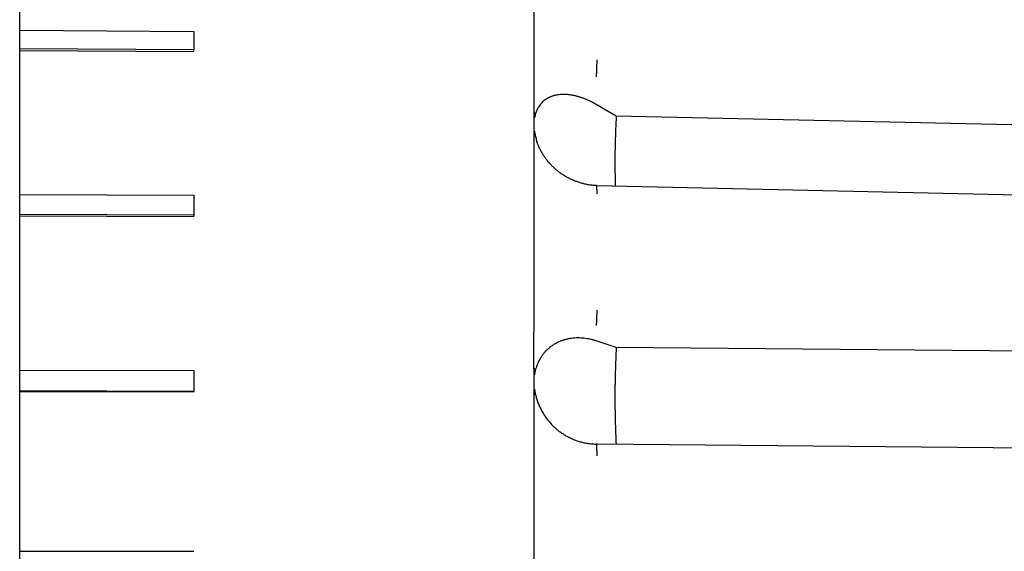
# Model space of a CAD drawing. Header units: millimetres. Extents: x 8 to 564, y 12 to 489.
# Tile 78 of 81: x 518 to 541, y 462 to 474. Entities that reach past the tile are written whole.
import ezdxf

# ---------------------------------------------------------------- set-up
doc = ezdxf.new("R2010")
doc.units = ezdxf.units.MM

msp = doc.modelspace()

# ---------------------------------------------------------------- linework, layer by layer
at = {"color": 7, "linetype": 'Continuous', "lineweight": 30}
for p, q in [((517.639, 474.058), (521.739, 474.033)), ((521.739, 473.6), (517.639, 473.625)), ((521.739, 473.55), (517.639, 473.575)), ((521.739, 473.55), (521.739, 473.6)), ((529.741, 472.136), (529.739, 471.843)), ((531.674, 472.037), (531.201, 472.314)), ((559.436, 471.424), (531.674, 472.037)), ((529.739, 471.843), (529.741, 471.557)), ((529.741, 471.541), (529.74, 471.557)), ((529.809, 471.437), (529.805, 471.448)), ((529.806, 471.447), (529.81, 471.436)), ((531.228, 470.402), (531.206, 470.403)), ((517.639, 470.193), (521.739, 470.176)), ((521.739, 469.706), (517.639, 469.723)), ((521.739, 469.672), (517.639, 469.689)), ((521.739, 469.672), (521.739, 469.706)), ((531.674, 466.599), (531.201, 466.752)), ((559.436, 466.349), (531.674, 466.599)), ((529.741, 466.113), (529.739, 466.096)), ((529.741, 466.113), (529.739, 465.786)), ((517.639, 466.065), (521.739, 466.057)), ((529.739, 465.786), (529.741, 465.475)), ((521.739, 465.564), (517.639, 465.573)), ((521.739, 465.547), (517.639, 465.556)), ((521.739, 465.547), (521.739, 465.564)), ((529.741, 465.457), (529.74, 465.475)), ((530.249, 464.69), (530.255, 464.685)), ((531.225, 464.319), (531.201, 464.32)), ((517.639, 461.801), (521.739, 461.801))]:
    msp.add_line(p, q, dxfattribs=at)
at = {"color": 7, "linetype": 'Continuous', "lineweight": 30, "flags": 128}
for points in [[(559.527, 469.771), (545.735, 470.079), (531.228, 470.402)], [(559.522, 464.058), (550.033, 464.146), (540.543, 464.233), (531.223, 464.319)]]:
    msp.add_lwpolyline(points, dxfattribs=at)
at = {"color": 7, "linetype": 'Continuous', "lineweight": 30}
for points, knots in [([(517.639, 436.494), (517.639, 436.495), (517.639, 436.497), (517.639, 436.511), (517.639, 436.534), (517.639, 436.566), (517.639, 436.607), (517.639, 436.651), (517.639, 436.692), (517.639, 436.729), (517.639, 436.77), (517.639, 436.813), (517.639, 436.86), (517.639, 436.911), (517.639, 436.966), (517.639, 437.037), (517.639, 437.127), (517.639, 437.238), (517.639, 437.359), (517.639, 437.488), (517.639, 437.625), (517.639, 437.77), (517.639, 437.922), (517.639, 438.083), (517.639, 438.22), (517.639, 438.328), (517.639, 438.404), (517.639, 438.48), (517.639, 438.559), (517.639, 438.638), (517.639, 438.719), (517.639, 438.802), (517.639, 438.916), (517.639, 439.065), (517.639, 439.251), (517.639, 439.448), (517.639, 439.657), (517.639, 439.877), (517.639, 440.104), (517.639, 440.338), (517.639, 440.548), (517.639, 440.73), (517.639, 440.881), (517.639, 441.036), (517.639, 441.192), (517.639, 441.351), (517.639, 441.542), (517.639, 441.769), (517.639, 442.032), (517.639, 442.307), (517.639, 442.595), (517.639, 442.895), (517.639, 443.202), (517.639, 443.516), (517.639, 443.842), (517.639, 444.181), (517.639, 444.532), (517.639, 444.89), (517.639, 445.253), (517.639, 445.622), (517.639, 445.99), (517.639, 446.356), (517.639, 446.72), (517.639, 447.09), (517.639, 447.464), (517.639, 447.791), (517.639, 448.067), (517.639, 448.292), (517.639, 448.517), (517.639, 448.744), (517.639, 448.972), (517.639, 449.245), (517.639, 449.565), (517.639, 449.931), (517.639, 450.309), (517.639, 450.7), (517.639, 451.103), (517.639, 451.51), (517.639, 451.92), (517.639, 452.245), (517.639, 452.483), (517.639, 452.632), (517.639, 452.782), (517.639, 452.931), (517.639, 453.081), (517.639, 453.299), (517.639, 453.586), (517.639, 453.966), (517.639, 454.37), (517.639, 454.799), (517.639, 455.196), (517.639, 455.562), (517.639, 455.895), (517.639, 456.229), (517.639, 456.564), (517.639, 456.896), (517.639, 457.223), (517.639, 457.586), (517.639, 457.99), (517.639, 458.438), (517.639, 458.887), (517.639, 459.336), (517.639, 459.784), (517.639, 460.229), (517.639, 460.673), (517.639, 461.117), (517.639, 461.573), (517.639, 462.042), (517.639, 462.521), (517.639, 463), (517.639, 463.478), (517.639, 463.955), (517.639, 464.367), (517.639, 464.712), (517.639, 464.992), (517.639, 465.271), (517.639, 465.551), (517.639, 465.83), (517.639, 466.114), (517.639, 466.403), (517.639, 466.755), (517.639, 467.165), (517.639, 467.631), (517.639, 468.095), (517.639, 468.555), (517.639, 469.011), (517.639, 469.461), (517.639, 469.906), (517.639, 470.349), (517.639, 470.704), (517.639, 470.974), (517.639, 471.158), (517.639, 471.341), (517.639, 471.524), (517.639, 471.706), (517.639, 471.887), (517.639, 472.068), (517.639, 472.313), (517.639, 472.622), (517.639, 472.994), (517.639, 473.371), (517.639, 473.753), (517.639, 474.14), (517.639, 474.523), (517.639, 474.903), (517.639, 475.23), (517.639, 475.505), (517.639, 475.729), (517.639, 475.952), (517.639, 476.173), (517.639, 476.391), (517.639, 476.65), (517.639, 476.946), (517.639, 477.279), (517.639, 477.615), (517.639, 477.954), (517.639, 478.295), (517.639, 478.631), (517.639, 478.962), (517.639, 479.294), (517.639, 479.627), (517.639, 479.959), (517.639, 480.283), (517.639, 480.601), (517.639, 480.911), (517.639, 481.208), (517.639, 481.492), (517.639, 481.765), (517.639, 482.031), (517.639, 482.291), (517.639, 482.508), (517.639, 482.687), (517.639, 482.829), (517.639, 482.968), (517.639, 483.105), (517.639, 483.239), (517.639, 483.396), (517.639, 483.573), (517.639, 483.769), (517.639, 483.963), (517.639, 484.155), (517.639, 484.344), (517.639, 484.527), (517.639, 484.702), (517.639, 484.834), (517.639, 484.927), (517.639, 484.985), (517.639, 485.041), (517.639, 485.096), (517.639, 485.151), (517.639, 485.229), (517.639, 485.327), (517.639, 485.452), (517.639, 485.577), (517.639, 485.701), (517.639, 485.808), (517.639, 485.901), (517.639, 485.981), (517.639, 486.056), (517.639, 486.126), (517.639, 486.191), (517.639, 486.251), (517.639, 486.312), (517.639, 486.374), (517.639, 486.435), (517.639, 486.487), (517.639, 486.531), (517.639, 486.567), (517.639, 486.595), (517.639, 486.614), (517.639, 486.626), (517.639, 486.628), (517.639, 486.629)], [0, 0, 0, 0, 0.006101, 0.012194, 0.01828, 0.024362, 0.030442, 0.036523, 0.040107, 0.043693, 0.04728, 0.05087, 0.054463, 0.058058, 0.061861, 0.065671, 0.071761, 0.077844, 0.083922, 0.089998, 0.096075, 0.102045, 0.108019, 0.114, 0.11999, 0.122519, 0.125047, 0.127572, 0.130097, 0.13262, 0.135141, 0.137662, 0.140181, 0.145458, 0.150732, 0.156006, 0.161657, 0.167312, 0.172971, 0.178636, 0.18431, 0.187754, 0.191195, 0.194633, 0.198068, 0.201501, 0.204932, 0.210321, 0.215707, 0.221093, 0.226864, 0.232639, 0.238419, 0.244205, 0.25, 0.256148, 0.262286, 0.268417, 0.274541, 0.280663, 0.286783, 0.292554, 0.298329, 0.304108, 0.309895, 0.31569, 0.319062, 0.322431, 0.325797, 0.329161, 0.332522, 0.335881, 0.341158, 0.346432, 0.351706, 0.357358, 0.363012, 0.368671, 0.374337, 0.38001, 0.382041, 0.38407, 0.386098, 0.388125, 0.39015, 0.392176, 0.396946, 0.401713, 0.407386, 0.413057, 0.418728, 0.42307, 0.427414, 0.431761, 0.436112, 0.440467, 0.444652, 0.448759, 0.454503, 0.460242, 0.465976, 0.471709, 0.477442, 0.483074, 0.48871, 0.494352, 0.5, 0.506102, 0.512195, 0.518282, 0.524364, 0.530444, 0.536525, 0.540109, 0.543694, 0.547281, 0.550871, 0.554463, 0.558058, 0.561861, 0.565671, 0.571761, 0.577844, 0.583922, 0.589998, 0.596075, 0.602045, 0.608019, 0.614, 0.61999, 0.622519, 0.625047, 0.627572, 0.630097, 0.63262, 0.635141, 0.637662, 0.640181, 0.645458, 0.650732, 0.656006, 0.661657, 0.667312, 0.672971, 0.678636, 0.68431, 0.687754, 0.691195, 0.694633, 0.698068, 0.701501, 0.704932, 0.710321, 0.715707, 0.721093, 0.726864, 0.732639, 0.738419, 0.744205, 0.75, 0.756148, 0.762286, 0.768417, 0.774541, 0.780663, 0.786783, 0.792554, 0.798329, 0.804108, 0.809895, 0.81569, 0.819062, 0.822431, 0.825797, 0.829161, 0.832522, 0.835881, 0.841158, 0.846432, 0.851706, 0.857358, 0.863012, 0.868671, 0.874337, 0.88001, 0.882041, 0.88407, 0.886098, 0.888125, 0.89015, 0.892176, 0.896946, 0.901713, 0.907386, 0.913057, 0.918728, 0.92307, 0.927414, 0.931761, 0.936112, 0.940467, 0.944651, 0.948758, 0.954502, 0.96024, 0.965975, 0.971707, 0.97744, 0.983073, 0.988709, 0.994351, 1, 1, 1, 1]), ([(529.741, 472.136), (529.741, 472.273), (529.741, 472.547), (529.74, 472.952), (529.74, 473.354), (529.74, 473.752), (529.74, 474.145), (529.74, 474.534), (529.74, 474.907), (529.74, 475.266), (529.74, 475.61), (529.74, 475.95), (529.741, 476.286), (529.741, 476.618), (529.741, 476.835), (529.741, 476.944)], [0, 0, 0, 0, 0.079964, 0.159933, 0.23991, 0.319892, 0.399881, 0.479876, 0.559878, 0.633218, 0.706564, 0.779915, 0.853271, 0.926633, 1, 1, 1, 1]), ([(531.214, 473.361), (531.214, 473.35), (531.214, 473.326), (531.214, 473.286), (531.213, 473.244), (531.213, 473.201), (531.211, 473.157), (531.21, 473.114), (531.208, 473.076), (531.206, 473.041), (531.205, 473.01), (531.203, 472.983), (531.201, 472.969), (531.201, 472.962)], [0, 0, 0, 0, 0.086794, 0.17742, 0.271232, 0.367416, 0.465016, 0.562992, 0.654765, 0.745067, 0.833123, 0.918274, 1, 1, 1, 1]), ([(531.201, 472.314), (531.177, 472.327), (531.13, 472.354), (531.059, 472.39), (530.988, 472.423), (530.918, 472.452), (530.847, 472.477), (530.773, 472.5), (530.697, 472.519), (530.618, 472.535), (530.556, 472.543), (530.51, 472.546), (530.481, 472.548), (530.452, 472.549), (530.423, 472.549), (530.394, 472.548), (530.349, 472.545), (530.289, 472.538), (530.216, 472.523), (530.163, 472.506), (530.126, 472.491), (530.104, 472.482), (530.083, 472.471), (530.062, 472.46), (530.042, 472.449), (530.023, 472.436), (529.995, 472.418), (529.962, 472.392), (529.924, 472.356), (529.889, 472.318), (529.858, 472.276), (529.83, 472.232), (529.806, 472.184), (529.786, 472.133), (529.775, 472.097), (529.769, 472.078)], [0, 0, 0, 0, 0.042034, 0.083922, 0.1257212, 0.1674891, 0.2092836, 0.2511623, 0.2995559, 0.3472028, 0.3942002, 0.4125092, 0.4307399, 0.4488987, 0.4669921, 0.4850265, 0.5030087, 0.5526567, 0.6008146, 0.647653, 0.6631628, 0.6785514, 0.6938264, 0.7089958, 0.7240674, 0.7390493, 0.75395, 0.7873971, 0.81982, 0.8513343, 0.8820657, 0.91215, 0.9417315, 0.9709624, 1, 1, 1, 1]), ([(529.769, 472.078), (529.769, 472.076), (529.767, 472.072), (529.766, 472.065), (529.764, 472.057), (529.761, 472.049), (529.759, 472.039), (529.757, 472.03), (529.755, 472.022), (529.753, 472.015), (529.752, 472.01), (529.75, 472.006), (529.749, 472.002), (529.748, 471.999), (529.747, 471.997), (529.747, 471.996), (529.746, 471.996), (529.746, 471.996), (529.746, 471.996), (529.746, 471.997), (529.745, 471.997), (529.745, 471.998), (529.744, 471.999), (529.744, 472.002), (529.744, 472.005), (529.743, 472.008), (529.743, 472.018), (529.742, 472.037), (529.741, 472.065), (529.741, 472.099), (529.741, 472.123), (529.741, 472.136)], [0, 0, 0, 0, 0.030575, 0.065018, 0.103333, 0.145518, 0.191574, 0.241503, 0.279474, 0.312071, 0.339295, 0.361149, 0.377636, 0.39441, 0.406025, 0.410041, 0.413055, 0.414307, 0.415485, 0.416689, 0.418008, 0.421246, 0.428126, 0.437782, 0.448816, 0.462202, 0.477967, 0.574676, 0.693878, 0.83564, 1, 1, 1, 1]), ([(531.674, 472.037), (531.669, 471.936), (531.658, 471.735), (531.648, 471.429), (531.643, 471.121), (531.643, 470.811), (531.646, 470.568), (531.651, 470.428), (531.652, 470.393)], [0, 0, 0, 0, 0.187571, 0.375045, 0.562461, 0.749857, 0.937272, 1, 1, 1, 1]), ([(529.741, 471.557), (529.741, 471.584), (529.741, 471.618), (529.742, 471.658), (529.743, 471.673), (529.744, 471.681), (529.745, 471.684), (529.745, 471.685), (529.746, 471.685), (529.746, 471.685), (529.746, 471.685), (529.746, 471.685), (529.747, 471.684), (529.747, 471.684), (529.748, 471.681), (529.749, 471.677), (529.752, 471.664), (529.759, 471.632), (529.765, 471.601), (529.769, 471.581)], [0, 0, 0, 0, 0.349737, 0.457417, 0.520357, 0.552905, 0.562738, 0.566212, 0.568917, 0.570087, 0.571214, 0.57237, 0.573622, 0.576604, 0.580439, 0.605991, 0.622789, 0.748413, 1, 1, 1, 1]), ([(529.739, 466.096), (529.739, 466.246), (529.739, 466.545), (529.739, 466.992), (529.74, 467.438), (529.74, 467.881), (529.74, 468.322), (529.74, 468.76), (529.74, 469.184), (529.74, 469.593), (529.741, 469.988), (529.741, 470.38), (529.741, 470.77), (529.741, 471.157), (529.741, 471.413), (529.741, 471.541)], [0, 0, 0, 0, 0.08, 0.16, 0.24, 0.32, 0.4, 0.48, 0.56, 0.633333, 0.706666, 0.78, 0.853333, 0.926667, 1, 1, 1, 1]), ([(529.769, 471.581), (529.777, 471.55), (529.788, 471.502), (529.804, 471.455), (529.809, 471.438)], [0, 0, 0, 0, 0.649692, 1, 1, 1, 1]), ([(531.206, 470.403), (531.172, 470.405), (531.105, 470.41), (531.008, 470.425), (530.916, 470.444), (530.828, 470.468), (530.745, 470.496), (530.663, 470.529), (530.581, 470.566), (530.503, 470.608), (530.431, 470.651), (530.367, 470.694), (530.309, 470.737), (530.255, 470.782), (530.201, 470.83), (530.146, 470.884), (530.091, 470.944), (530.04, 471.006), (529.993, 471.07), (529.95, 471.135), (529.909, 471.206), (529.871, 471.281), (529.837, 471.359), (529.818, 471.411), (529.809, 471.437)], [0, 0, 0, 0, 0.054657, 0.107242, 0.157878, 0.206603, 0.25343, 0.298148, 0.348947, 0.396657, 0.441299, 0.482882, 0.521411, 0.557964, 0.596833, 0.638494, 0.68282, 0.729802, 0.771014, 0.81413, 0.85919, 0.906247, 0.95537, 1, 1, 1, 1]), ([(531.206, 470.402), (531.206, 470.402), (531.207, 470.402), (531.209, 470.394), (531.21, 470.38), (531.212, 470.36), (531.213, 470.336), (531.214, 470.308), (531.214, 470.277), (531.214, 470.244), (531.214, 470.22), (531.214, 470.209)], [0, 0, 0, 0, 0.069933, 0.192651, 0.317189, 0.442221, 0.559351, 0.674613, 0.787012, 0.895698, 1, 1, 1, 1]), ([(531.214, 467.475), (531.214, 467.462), (531.214, 467.436), (531.214, 467.394), (531.213, 467.352), (531.213, 467.31), (531.211, 467.268), (531.21, 467.231), (531.208, 467.198), (531.206, 467.169), (531.205, 467.146), (531.203, 467.127), (531.201, 467.119), (531.201, 467.115)], [0, 0, 0, 0, 0.086794, 0.17742, 0.271232, 0.367416, 0.465016, 0.562992, 0.654765, 0.745067, 0.833123, 0.918274, 1, 1, 1, 1]), ([(531.201, 466.752), (531.177, 466.76), (531.13, 466.774), (531.059, 466.791), (530.988, 466.804), (530.918, 466.814), (530.847, 466.819), (530.773, 466.821), (530.697, 466.819), (530.618, 466.811), (530.556, 466.8), (530.51, 466.79), (530.481, 466.782), (530.452, 466.774), (530.423, 466.765), (530.394, 466.755), (530.349, 466.738), (530.289, 466.712), (530.216, 466.673), (530.163, 466.637), (530.126, 466.61), (530.104, 466.593), (530.083, 466.575), (530.062, 466.557), (530.042, 466.538), (530.023, 466.518), (529.995, 466.49), (529.962, 466.451), (529.924, 466.401), (529.889, 466.348), (529.858, 466.293), (529.83, 466.236), (529.806, 466.176), (529.786, 466.115), (529.775, 466.072), (529.769, 466.05)], [0, 0, 0, 0, 0.0420341, 0.0839222, 0.1257214, 0.1674894, 0.209284, 0.2511627, 0.2995565, 0.3472034, 0.3942008, 0.4125098, 0.4307404, 0.4488992, 0.4669925, 0.4850269, 0.5030089, 0.5526572, 0.6008151, 0.6476536, 0.6631634, 0.678552, 0.693827, 0.7089963, 0.7240679, 0.7390498, 0.7539503, 0.7873974, 0.8198202, 0.8513345, 0.8820659, 0.9121501, 0.9417316, 0.9709624, 1, 1, 1, 1]), ([(531.674, 466.599), (531.669, 466.488), (531.658, 466.265), (531.648, 465.93), (531.643, 465.594), (531.643, 465.257), (531.648, 464.919), (531.657, 464.605), (531.667, 464.403), (531.671, 464.315)], [0, 0, 0, 0, 0.147545, 0.295014, 0.442436, 0.589844, 0.737266, 0.884735, 1, 1, 1, 1]), ([(529.769, 466.05), (529.769, 466.048), (529.767, 466.042), (529.765, 466.033), (529.763, 466.023), (529.761, 466.012), (529.758, 466.001), (529.755, 465.987), (529.752, 465.974), (529.75, 465.965), (529.749, 465.962), (529.749, 465.958), (529.748, 465.956), (529.747, 465.955), (529.747, 465.954), (529.746, 465.954), (529.746, 465.954), (529.746, 465.954), (529.746, 465.955), (529.745, 465.955), (529.745, 465.957), (529.744, 465.96), (529.744, 465.964), (529.743, 465.968), (529.743, 465.971), (529.743, 465.975), (529.742, 465.99), (529.741, 466.018), (529.741, 466.063), (529.741, 466.095), (529.741, 466.113)], [0, 0, 0, 0, 0.034211, 0.071487, 0.111828, 0.155237, 0.201712, 0.251256, 0.331414, 0.350425, 0.365586, 0.376902, 0.39009, 0.394644, 0.398006, 0.399352, 0.400576, 0.401787, 0.4031, 0.406356, 0.410779, 0.42368, 0.442346, 0.453891, 0.466922, 0.481445, 0.497466, 0.632545, 0.800011, 1, 1, 1, 1]), ([(529.741, 465.475), (529.741, 465.486), (529.741, 465.507), (529.741, 465.536), (529.742, 465.558), (529.742, 465.575), (529.742, 465.585), (529.743, 465.592), (529.743, 465.595), (529.743, 465.598), (529.743, 465.6), (529.743, 465.602), (529.744, 465.606), (529.744, 465.61), (529.745, 465.614), (529.745, 465.615), (529.746, 465.615), (529.746, 465.615), (529.746, 465.615), (529.746, 465.615), (529.747, 465.615), (529.747, 465.614), (529.748, 465.612), (529.749, 465.608), (529.751, 465.602), (529.752, 465.596), (529.753, 465.589), (529.755, 465.581), (529.758, 465.567), (529.761, 465.548), (529.766, 465.528), (529.768, 465.515), (529.769, 465.51)], [0, 0, 0, 0, 0.13534, 0.251281, 0.347828, 0.407513, 0.456296, 0.470136, 0.482765, 0.494186, 0.504397, 0.513402, 0.5212, 0.553831, 0.563483, 0.566839, 0.569447, 0.5706, 0.571742, 0.57295, 0.574287, 0.577523, 0.581693, 0.606758, 0.626512, 0.653253, 0.680125, 0.712156, 0.749346, 0.851065, 0.934615, 1, 1, 1, 1]), ([(529.741, 459.763), (529.741, 459.915), (529.741, 460.219), (529.74, 460.675), (529.74, 461.132), (529.74, 461.589), (529.74, 462.046), (529.74, 462.503), (529.74, 462.946), (529.74, 463.377), (529.74, 463.795), (529.74, 464.212), (529.741, 464.628), (529.741, 465.043), (529.741, 465.319), (529.741, 465.457)], [0, 0, 0, 0, 0.079961, 0.159929, 0.239903, 0.319883, 0.399873, 0.479869, 0.559872, 0.633213, 0.70656, 0.779912, 0.853269, 0.926632, 1, 1, 1, 1]), ([(529.769, 465.51), (529.777, 465.478), (529.792, 465.415), (529.823, 465.323), (529.854, 465.244), (529.884, 465.179), (529.911, 465.126), (529.94, 465.074), (529.972, 465.022), (530.014, 464.959), (530.068, 464.885), (530.135, 464.805), (530.201, 464.734), (530.246, 464.693), (530.266, 464.676)], [0, 0, 0, 0, 0.09012, 0.18129, 0.274369, 0.331482, 0.389736, 0.449284, 0.510272, 0.572832, 0.682582, 0.794699, 0.909748, 1, 1, 1, 1]), ([(531.204, 464.316), (531.169, 464.317), (531.1, 464.32), (530.999, 464.333), (530.902, 464.352), (530.809, 464.377), (530.72, 464.406), (530.632, 464.442), (530.544, 464.485), (530.458, 464.534), (530.379, 464.586), (530.307, 464.639), (530.263, 464.677), (530.242, 464.696)], [0, 0, 0, 0, 0.099708, 0.196455, 0.290378, 0.38155, 0.469925, 0.555085, 0.65303, 0.746429, 0.835353, 0.91986, 1, 1, 1, 1]), ([(531.201, 464.319), (531.202, 464.319), (531.203, 464.319), (531.205, 464.313), (531.207, 464.301), (531.209, 464.282), (531.21, 464.257), (531.212, 464.228), (531.213, 464.195), (531.214, 464.161), (531.214, 464.124), (531.214, 464.087), (531.214, 464.062), (531.214, 464.05)], [0, 0, 0, 0, 0.059573, 0.152879, 0.249463, 0.348493, 0.448991, 0.549888, 0.644409, 0.737422, 0.828125, 0.915832, 1, 1, 1, 1])]:
    msp.add_open_spline(points, degree=3, knots=knots, dxfattribs=at)
for points in [[(521.739, 474.033), (521.739, 473.961), (521.739, 473.817), (521.739, 473.672), (521.739, 473.6)], [(521.739, 470.176), (521.739, 470.098), (521.739, 469.941), (521.739, 469.784), (521.739, 469.706)], [(521.739, 466.057), (521.739, 465.975), (521.739, 465.811), (521.739, 465.646), (521.739, 465.564)]]:
    msp.add_open_spline(points, degree=3, dxfattribs=at)

doc.saveas('drawing.dxf')
